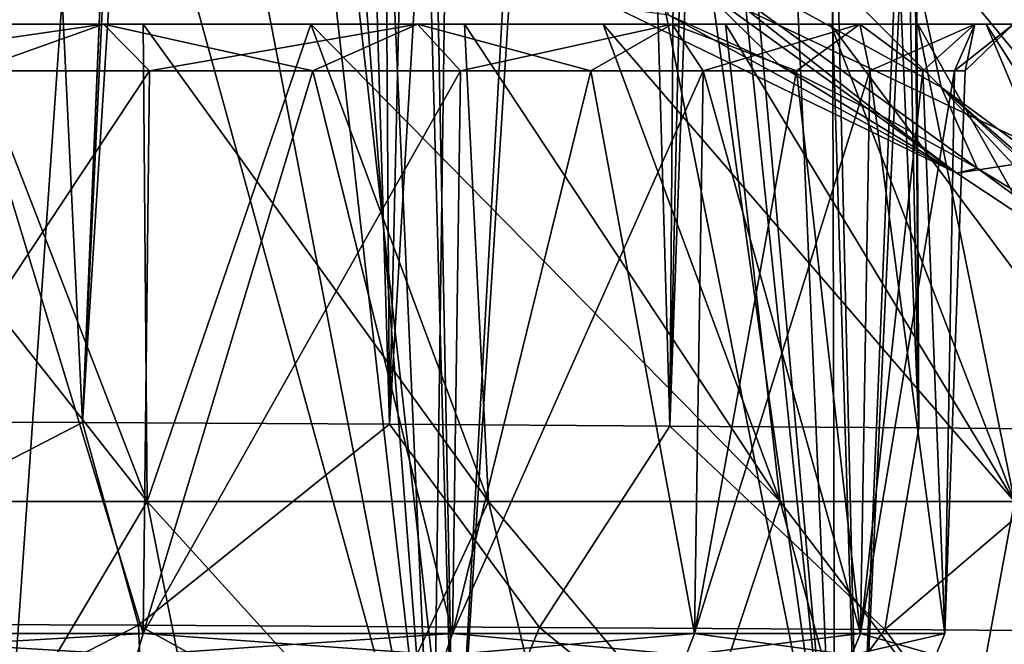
# Model space of a CAD drawing. Header units: millimetres. Extents: x -198 to 325, y 0 to 239.
# Tile 121 of 256: x 10 to 16, y 49 to 53. Entities that reach past the tile are written whole.
import ezdxf

# ---------------------------------------------------------------- set-up
doc = ezdxf.new("R2010")
doc.units = ezdxf.units.MM
doc.header["$LTSCALE"] = 65.185185
for name, color, linetype in [('1375', 7, 'CONTINUOUS'), ('1376', 7, 'CONTINUOUS'), ('1404', 7, 'CONTINUOUS'), ('1406', 7, 'CONTINUOUS'), ('1410', 7, 'CONTINUOUS'), ('1882', 7, 'CONTINUOUS'), ('1886', 7, 'CONTINUOUS'), ('1891', 7, 'CONTINUOUS'), ('1892', 7, 'CONTINUOUS'), ('286', 7, 'CONTINUOUS'), ('289', 7, 'CONTINUOUS'), ('302', 7, 'CONTINUOUS'), ('303', 7, 'CONTINUOUS'), ('5', 7, 'CONTINUOUS')]:
    doc.layers.add(name, color=color, linetype=linetype)

msp = doc.modelspace()

# ---------------------------------------------------------------- linework, layer by layer
at = {"layer": '1375', "color": 7, "linetype": 'CONTINUOUS'}
for points in [[(13.9049, 76.4343, -15.4541), (16.0647, 76.1919, -13.2076), (16.662, 52.143, -13.7424), (13.9049, 76.4343, -15.4541)], [(14.3655, 53.2325, -16.079), (13.9049, 76.4343, -15.4541), (16.662, 52.143, -13.7424), (14.3655, 53.2325, -16.079)], [(16.0647, 76.1919, -13.2076), (17.72, 75.9737, -10.9002), (16.662, 52.143, -13.7424), (16.0647, 76.1919, -13.2076)]]:
    msp.add_3dface(points, dxfattribs=at)
at = {"layer": '1376', "color": 7, "linetype": 'CONTINUOUS'}
for points in [[(16.5584, 63.9991, 13.5855), (16.1611, 63.3441, 14.0999), (17.4419, 47.6, 12.9938), (16.5584, 63.9991, 13.5855)], [(16.1611, 63.3441, 14.0999), (15.7022, 62.6637, 14.6532), (17.4419, 47.6, 12.9938), (16.1611, 63.3441, 14.0999)], [(15.7022, 62.6637, 14.6532), (15.5449, 62.4492, 14.8336), (17.4419, 47.6, 12.9938), (15.7022, 62.6637, 14.6532)], [(15.5449, 62.4492, 14.8336), (15.1903, 61.9944, 15.2247), (17.4419, 47.6, 12.9938), (15.5449, 62.4492, 14.8336)], [(15.1903, 61.9944, 15.2247), (14.6336, 61.3534, 15.7986), (15.2258, 47.6, 15.5317), (15.1903, 61.9944, 15.2247)], [(17.4419, 47.6, 12.9938), (15.1903, 61.9944, 15.2247), (15.2258, 47.6, 15.5317), (17.4419, 47.6, 12.9938)], [(14.6336, 61.3534, 15.7986), (14.0496, 60.7691, 16.354), (15.2258, 47.6, 15.5317), (14.6336, 61.3534, 15.7986)], [(14.0496, 60.7691, 16.354), (13.8739, 60.6093, 16.5125), (15.2258, 47.6, 15.5317), (14.0496, 60.7691, 16.354)], [(13.8739, 60.6093, 16.5125), (13.442, 60.2456, 16.8866), (15.2258, 47.6, 15.5317), (13.8739, 60.6093, 16.5125)], [(13.442, 60.2456, 16.8866), (12.8086, 59.7836, 17.3981), (15.2258, 47.6, 15.5317), (13.442, 60.2456, 16.8866)], [(12.8086, 59.7836, 17.3981), (12.1172, 59.3676, 17.9105), (12.6435, 47.6, 17.6974), (12.8086, 59.7836, 17.3981)], [(15.2258, 47.6, 15.5317), (12.8086, 59.7836, 17.3981), (12.6435, 47.6, 17.6974), (15.2258, 47.6, 15.5317)], [(12.1172, 59.3676, 17.9105), (11.7466, 59.1807, 18.167), (12.6435, 47.6, 17.6974), (12.1172, 59.3676, 17.9105)], [(11.7466, 59.1807, 18.167), (11.3549, 59.0135, 18.4253), (12.6435, 47.6, 17.6974), (11.7466, 59.1807, 18.167)], [(11.3549, 59.0135, 18.4253), (10.5007, 58.7285, 18.9456), (12.6435, 47.6, 17.6974), (11.3549, 59.0135, 18.4253)], [(10.5007, 58.7285, 18.9456), (9.6267, 58.562, 19.4215), (12.6435, 47.6, 17.6974), (10.5007, 58.7285, 18.9456)], [(12.6435, 47.6, 17.6974), (9.6267, 58.562, 19.4215), (9.7584, 47.6, 19.4379), (12.6435, 47.6, 17.6974)]]:
    msp.add_3dface(points, dxfattribs=at)
at = {"layer": '1404', "color": 7, "linetype": 'CONTINUOUS'}
for points in [[(10.3917, 50.4371, 16.7626), (8.1602, 50.4469, 17.9673), (9.2499, 74.2492, 17.2105), (10.3917, 50.4371, 16.7626)], [(11.3782, 74.0738, 15.7526), (10.3917, 50.4371, 16.7626), (9.2499, 74.2492, 17.2105), (11.3782, 74.0738, 15.7526)], [(11.3594, 73.5529, 15.7757), (10.3917, 50.4371, 16.7626), (11.3782, 74.0738, 15.7526), (11.3594, 73.5529, 15.7757)], [(11.3404, 73.0315, 15.7988), (10.3917, 50.4371, 16.7626), (11.3594, 73.5529, 15.7757), (11.3404, 73.0315, 15.7988)], [(16.9222, 73.486, 8.7682), (17.0544, 50.3941, 9.8174), (15.6584, 72.9011, 11.0645), (16.9222, 73.486, 8.7682)], [(11.4334, 72.2746, 15.7376), (10.3917, 50.4371, 16.7626), (11.3404, 73.0315, 15.7988), (11.4334, 72.2746, 15.7376)], [(15.6584, 72.9011, 11.0645), (15.7663, 50.4039, 11.7921), (15.598, 72.0856, 11.1914), (15.6584, 72.9011, 11.0645)], [(17.0544, 50.3941, 9.8174), (15.7663, 50.4039, 11.7921), (15.6584, 72.9011, 11.0645), (17.0544, 50.3941, 9.8174)], [(11.7278, 71.6441, 15.5109), (10.3917, 50.4371, 16.7626), (11.4334, 72.2746, 15.7376), (11.7278, 71.6441, 15.5109)], [(15.598, 72.0856, 11.1914), (15.7663, 50.4039, 11.7921), (15.3414, 71.3739, 11.5988), (15.598, 72.0856, 11.1914)], [(12.3636, 50.4265, 15.3525), (10.3917, 50.4371, 16.7626), (11.7278, 71.6441, 15.5109), (12.3636, 50.4265, 15.3525)], [(12.2246, 71.1419, 15.0982), (12.3636, 50.4265, 15.3525), (11.7278, 71.6441, 15.5109), (12.2246, 71.1419, 15.0982)], [(15.3414, 71.3739, 11.5988), (15.7663, 50.4039, 11.7921), (14.9016, 70.8925, 12.2224), (15.3414, 71.3739, 11.5988)], [(12.8309, 70.9154, 14.5477), (12.3636, 50.4265, 15.3525), (12.2246, 71.1419, 15.0982), (12.8309, 70.9154, 14.5477)], [(13.5734, 70.8376, 13.8003), (12.3636, 50.4265, 15.3525), (12.8309, 70.9154, 14.5477), (13.5734, 70.8376, 13.8003)], [(15.7663, 50.4039, 11.7921), (14.1662, 50.4155, 13.6911), (14.9016, 70.8925, 12.2224), (15.7663, 50.4039, 11.7921)], [(14.9016, 70.8925, 12.2224), (14.1662, 50.4155, 13.6911), (14.6217, 70.7736, 12.5876), (14.9016, 70.8925, 12.2224)], [(14.1662, 50.4155, 13.6911), (12.3636, 50.4265, 15.3525), (13.5734, 70.8376, 13.8003), (14.1662, 50.4155, 13.6911)], [(14.3212, 70.7559, 12.9574), (14.1662, 50.4155, 13.6911), (13.5734, 70.8376, 13.8003), (14.3212, 70.7559, 12.9574)], [(14.6217, 70.7736, 12.5876), (14.1662, 50.4155, 13.6911), (14.3212, 70.7559, 12.9574), (14.6217, 70.7736, 12.5876)]]:
    msp.add_3dface(points, dxfattribs=at)
at = {"layer": '1406', "color": 7, "linetype": 'CONTINUOUS'}
for points in [[(13.8181, 53.1042, -15.8039), (14.3655, 53.2325, -16.079), (16.0109, 52.0417, -13.5252), (13.8181, 53.1042, -15.8039)], [(14.3655, 53.2325, -16.079), (16.662, 52.143, -13.7424), (16.0109, 52.0417, -13.5252), (14.3655, 53.2325, -16.079)], [(16.0109, 52.0417, -13.5252), (16.662, 52.143, -13.7424), (17.8531, 50.8198, -10.9048), (16.0109, 52.0417, -13.5252)]]:
    msp.add_3dface(points, dxfattribs=at)
at = {"layer": '1410', "color": 7, "linetype": 'CONTINUOUS'}
for points in [[(13.8181, 53.1042, -15.8039), (16.0109, 52.0417, -13.5252), (14.1597, 53.0566, -15.3023), (13.8181, 53.1042, -15.8039)], [(14.1597, 53.0566, -15.3023), (16.0109, 52.0417, -13.5252), (14.8702, 52.7361, -14.5831), (14.1597, 53.0566, -15.3023)], [(14.8702, 52.7361, -14.5831), (16.0109, 52.0417, -13.5252), (15.5231, 52.4115, -13.855), (14.8702, 52.7361, -14.5831)], [(15.5231, 52.4115, -13.855), (16.0109, 52.0417, -13.5252), (16.1406, 52.0732, -13.0969), (15.5231, 52.4115, -13.855)], [(16.0109, 52.0417, -13.5252), (17.8531, 50.8198, -10.9048), (16.1406, 52.0732, -13.0969), (16.0109, 52.0417, -13.5252)], [(16.1406, 52.0732, -13.0969), (17.8531, 50.8198, -10.9048), (16.7232, 51.7207, -12.3081), (16.1406, 52.0732, -13.0969)]]:
    msp.add_3dface(points, dxfattribs=at)
at = {"layer": '1882', "color": 7, "linetype": 'CONTINUOUS'}
for points in [[(15.6789, 53.674, -11.981), (13.7136, 54.8065, -14.1345), (15.9094, 52.5934, -12.6264), (15.6789, 53.674, -11.981)], [(13.7136, 54.8065, -14.1345), (13.8766, 53.7112, -14.776), (15.9094, 52.5934, -12.6264), (13.7136, 54.8065, -14.1345)], [(17.2915, 52.4181, -9.5948), (15.8288, 54.8043, -11.4035), (15.6789, 53.674, -11.981), (17.2915, 52.4181, -9.5948)], [(16.3529, 54.4166, -10.662), (15.8288, 54.8043, -11.4035), (17.2915, 52.4181, -9.5948), (16.3529, 54.4166, -10.662)], [(14.1597, 53.0566, -15.3023), (14.8702, 52.7361, -14.5831), (13.8766, 53.7112, -14.776), (14.1597, 53.0566, -15.3023)], [(14.8702, 52.7361, -14.5831), (15.5231, 52.4115, -13.855), (13.8766, 53.7112, -14.776), (14.8702, 52.7361, -14.5831)], [(15.5231, 52.4115, -13.855), (16.1406, 52.0732, -13.0969), (13.8766, 53.7112, -14.776), (15.5231, 52.4115, -13.855)], [(13.8766, 53.7112, -14.776), (16.1406, 52.0732, -13.0969), (15.9094, 52.5934, -12.6264), (13.8766, 53.7112, -14.776)], [(17.2915, 52.4181, -9.5948), (15.6789, 53.674, -11.981), (17.5972, 51.351, -10.2311), (17.2915, 52.4181, -9.5948)], [(15.6789, 53.674, -11.981), (15.9094, 52.5934, -12.6264), (17.5972, 51.351, -10.2311), (15.6789, 53.674, -11.981)], [(16.1406, 52.0732, -13.0969), (16.7232, 51.7207, -12.3081), (15.9094, 52.5934, -12.6264), (16.1406, 52.0732, -13.0969)], [(16.7232, 51.7207, -12.3081), (17.2659, 51.3569, -11.4953), (15.9094, 52.5934, -12.6264), (16.7232, 51.7207, -12.3081)], [(17.2659, 51.3569, -11.4953), (17.7716, 50.9798, -10.6545), (15.9094, 52.5934, -12.6264), (17.2659, 51.3569, -11.4953)], [(15.9094, 52.5934, -12.6264), (17.7716, 50.9798, -10.6545), (17.5972, 51.351, -10.2311), (15.9094, 52.5934, -12.6264)]]:
    msp.add_3dface(points, dxfattribs=at)
at = {"layer": '1886', "color": 7, "linetype": 'CONTINUOUS'}
for points in [[(8.1602, 50.4469, 17.9673), (10.3917, 50.4371, 16.7626), (7.8902, 49.1452, 18.307), (8.1602, 50.4469, 17.9673)], [(7.8902, 49.1452, 18.307), (10.3917, 50.4371, 16.7626), (10.7506, 49.1339, 16.7781), (7.8902, 49.1452, 18.307)], [(10.3917, 50.4371, 16.7626), (12.3636, 50.4265, 15.3525), (10.7506, 49.1339, 16.7781), (10.3917, 50.4371, 16.7626)], [(10.7506, 49.1339, 16.7781), (12.3636, 50.4265, 15.3525), (13.3274, 49.1207, 14.8049), (10.7506, 49.1339, 16.7781)], [(12.3636, 50.4265, 15.3525), (14.1662, 50.4155, 13.6911), (13.3274, 49.1207, 14.8049), (12.3636, 50.4265, 15.3525)], [(13.3274, 49.1207, 14.8049), (14.1662, 50.4155, 13.6911), (15.5476, 49.1071, 12.4389), (13.3274, 49.1207, 14.8049)], [(14.1662, 50.4155, 13.6911), (15.7663, 50.4039, 11.7921), (15.5476, 49.1071, 12.4389), (14.1662, 50.4155, 13.6911)], [(15.7663, 50.4039, 11.7921), (17.0544, 50.3941, 9.8174), (15.5476, 49.1071, 12.4389), (15.7663, 50.4039, 11.7921)], [(15.5476, 49.1071, 12.4389), (17.0544, 50.3941, 9.8174), (17.3574, 49.0947, 9.7405), (15.5476, 49.1071, 12.4389)], [(8.4814, 47.9701, 18.6562), (7.8902, 49.1452, 18.307), (10.7506, 49.1339, 16.7781), (8.4814, 47.9701, 18.6562)], [(10.801, 47.9724, 17.4062), (8.4814, 47.9701, 18.6562), (10.7506, 49.1339, 16.7781), (10.801, 47.9724, 17.4062)], [(12.851, 47.9747, 15.9428), (10.801, 47.9724, 17.4062), (10.7506, 49.1339, 16.7781), (12.851, 47.9747, 15.9428)], [(12.851, 47.9747, 15.9428), (10.7506, 49.1339, 16.7781), (13.3274, 49.1207, 14.8049), (12.851, 47.9747, 15.9428)], [(14.7255, 47.9777, 14.2179), (12.851, 47.9747, 15.9428), (13.3274, 49.1207, 14.8049), (14.7255, 47.9777, 14.2179)], [(14.7255, 47.9777, 14.2179), (13.3274, 49.1207, 14.8049), (15.5476, 49.1071, 12.4389), (14.7255, 47.9777, 14.2179)], [(16.3892, 47.9799, 12.2469), (14.7255, 47.9777, 14.2179), (15.5476, 49.1071, 12.4389), (16.3892, 47.9799, 12.2469)], [(16.3892, 47.9799, 12.2469), (15.5476, 49.1071, 12.4389), (17.3574, 49.0947, 9.7405), (16.3892, 47.9799, 12.2469)]]:
    msp.add_3dface(points, dxfattribs=at)
at = {"layer": '1891', "color": 7, "linetype": 'CONTINUOUS'}
for points in [[(9.4204, 77.6, -18.4884), (12.1967, 77.6, -16.787), (12.7843, 47.6, -17.5961), (9.4204, 77.6, -18.4884)], [(9.8742, 47.6, -19.3794), (9.4204, 77.6, -18.4884), (12.7843, 47.6, -17.5961), (9.8742, 47.6, -19.3794)], [(12.1967, 77.6, -16.787), (14.6725, 77.6, -14.6725), (12.7843, 47.6, -17.5961), (12.1967, 77.6, -16.787)], [(12.7843, 47.6, -17.5961), (14.6725, 77.6, -14.6725), (15.3797, 47.6, -15.3795), (12.7843, 47.6, -17.5961)], [(14.6725, 77.6, -14.6725), (16.787, 77.6, -12.1967), (15.3797, 47.6, -15.3795), (14.6725, 77.6, -14.6725)], [(15.3797, 47.6, -15.3795), (16.787, 77.6, -12.1967), (17.5961, 47.6, -12.7843), (15.3797, 47.6, -15.3795)]]:
    msp.add_3dface(points, dxfattribs=at)
at = {"layer": '1892', "color": 7, "linetype": 'CONTINUOUS'}
for points in [[(9.1996, 77.6, 19.4955), (9.8732, 47.6, 19.3799), (11.9617, 77.6, 17.7722), (9.1996, 77.6, 19.4955)], [(9.8732, 47.6, 19.3799), (12.7837, 47.6, 17.5964), (11.9617, 77.6, 17.7722), (9.8732, 47.6, 19.3799)], [(11.9617, 77.6, 17.7722), (12.7837, 47.6, 17.5964), (14.4565, 77.6, 15.6026), (11.9617, 77.6, 17.7722)], [(12.7837, 47.6, 17.5964), (15.3793, 47.6, 15.3798), (14.4565, 77.6, 15.6026), (12.7837, 47.6, 17.5964)], [(14.4565, 77.6, 15.6026), (15.3793, 47.6, 15.3798), (16.6144, 77.6, 13.03), (14.4565, 77.6, 15.6026)], [(15.3793, 47.6, 15.3798), (17.5953, 47.6, 12.7856), (16.6144, 77.6, 13.03), (15.3793, 47.6, 15.3798)]]:
    msp.add_3dface(points, dxfattribs=at)
at = {"layer": '286', "color": 7, "linetype": 'CONTINUOUS'}
for points in [[(8.4236, 49.0808, -13.6047), (10.7801, 49.0808, -11.8252), (9.681, 52.7, -12.8198), (8.4236, 49.0808, -13.6047)], [(10.7801, 49.0808, 11.8252), (8.4237, 49.0808, 13.6047), (10.8226, 52.7, 11.8719), (10.7801, 49.0808, 11.8252)], [(10.8226, 52.7, 11.8719), (8.4237, 49.0808, 13.6047), (9.681, 52.7, 12.8198), (10.8226, 52.7, 11.8719)], [(9.681, 52.7, -12.8198), (10.7801, 49.0808, -11.8252), (10.8226, 52.7, -11.8719), (9.681, 52.7, -12.8198)], [(12.7694, 49.0808, 9.643), (10.7801, 49.0808, 11.8252), (12.8198, 52.7, 9.6811), (12.7694, 49.0808, 9.643)], [(12.8198, 52.7, 9.6811), (10.7801, 49.0808, 11.8252), (11.8718, 52.7, 10.8227), (12.8198, 52.7, 9.6811)], [(11.8718, 52.7, 10.8227), (10.7801, 49.0808, 11.8252), (10.8226, 52.7, 11.8719), (11.8718, 52.7, 10.8227)], [(10.7801, 49.0808, -11.8252), (12.7694, 49.0808, -9.643), (11.8718, 52.7, -10.8227), (10.7801, 49.0808, -11.8252)], [(10.8226, 52.7, -11.8719), (10.7801, 49.0808, -11.8252), (11.8718, 52.7, -10.8227), (10.8226, 52.7, -11.8719)], [(11.8718, 52.7, -10.8227), (12.7694, 49.0808, -9.643), (12.8198, 52.7, -9.6811), (11.8718, 52.7, -10.8227)], [(14.3239, 49.0808, 7.1325), (12.7694, 49.0808, 9.643), (14.3804, 52.7, 7.1606), (14.3239, 49.0808, 7.1325)], [(14.3804, 52.7, 7.1606), (12.7694, 49.0808, 9.643), (13.6584, 52.7, 8.4569), (14.3804, 52.7, 7.1606)], [(13.6584, 52.7, 8.4569), (12.7694, 49.0808, 9.643), (12.8198, 52.7, 9.6811), (13.6584, 52.7, 8.4569)], [(12.7694, 49.0808, -9.643), (14.3239, 49.0808, -7.1324), (13.6584, 52.7, -8.4569), (12.7694, 49.0808, -9.643)], [(12.8198, 52.7, -9.6811), (12.7694, 49.0808, -9.643), (13.6584, 52.7, -8.4569), (12.8198, 52.7, -9.6811)], [(13.6584, 52.7, -8.4569), (14.3239, 49.0808, -7.1324), (14.3804, 52.7, -7.1606), (13.6584, 52.7, -8.4569)], [(15.3906, 49.0808, 4.379), (14.3239, 49.0808, 7.1325), (15.4513, 52.7, 4.3963), (15.3906, 49.0808, 4.379)], [(15.4513, 52.7, 4.3963), (14.3239, 49.0808, 7.1325), (14.9798, 52.7, 5.8032), (15.4513, 52.7, 4.3963)], [(14.9798, 52.7, 5.8032), (14.3239, 49.0808, 7.1325), (14.3804, 52.7, 7.1606), (14.9798, 52.7, 5.8032)], [(14.3239, 49.0808, -7.1324), (15.3906, 49.0808, -4.379), (14.3804, 52.7, -7.1606), (14.3239, 49.0808, -7.1324)], [(14.3804, 52.7, -7.1606), (15.3906, 49.0808, -4.379), (14.9798, 52.7, -5.8032), (14.3804, 52.7, -7.1606)], [(14.9798, 52.7, -5.8032), (15.3906, 49.0808, -4.379), (15.4513, 52.7, -4.3963), (14.9798, 52.7, -5.8032)], [(15.9331, 49.0808, 1.4764), (15.3906, 49.0808, 4.379), (15.9961, 52.7, 1.4823), (15.9331, 49.0808, 1.4764)], [(15.9961, 52.7, 1.4823), (15.3906, 49.0808, 4.379), (15.7911, 52.7, 2.9519), (15.9961, 52.7, 1.4823)], [(15.7911, 52.7, 2.9519), (15.3906, 49.0808, 4.379), (15.4513, 52.7, 4.3963), (15.7911, 52.7, 2.9519)], [(15.3906, 49.0808, -4.379), (15.9332, 49.0808, -1.4764), (15.4513, 52.7, -4.3963), (15.3906, 49.0808, -4.379)], [(15.4513, 52.7, -4.3963), (15.9332, 49.0808, -1.4764), (15.7911, 52.7, -2.9519), (15.4513, 52.7, -4.3963)], [(15.7911, 52.7, -2.9519), (15.9332, 49.0808, -1.4764), (15.9961, 52.7, -1.4823), (15.7911, 52.7, -2.9519)], [(15.9332, 49.0808, -1.4764), (15.9331, 49.0808, 1.4764), (15.9961, 52.7, -1.4823), (15.9332, 49.0808, -1.4764)], [(15.9961, 52.7, -1.4823), (15.9331, 49.0808, 1.4764), (16.0646, 52.7, 0), (15.9961, 52.7, -1.4823)], [(16.0646, 52.7, 0), (15.9331, 49.0808, 1.4764), (15.9961, 52.7, 1.4823), (16.0646, 52.7, 0)]]:
    msp.add_3dface(points, dxfattribs=at)
at = {"layer": '289', "color": 7, "linetype": 'CONTINUOUS'}
for points in [[(8.3928, 48.9429, -13.5549), (10.7406, 48.9429, -11.7819), (8.4236, 49.0808, -13.6047), (8.3928, 48.9429, -13.5549)], [(10.7406, 48.9429, 11.7819), (8.3928, 48.9429, 13.5549), (10.7801, 49.0808, 11.8252), (10.7406, 48.9429, 11.7819)], [(8.3928, 48.9429, 13.5549), (8.4237, 49.0808, 13.6047), (10.7801, 49.0808, 11.8252), (8.3928, 48.9429, 13.5549)], [(10.7406, 48.9429, -11.7819), (10.7801, 49.0808, -11.8252), (8.4236, 49.0808, -13.6047), (10.7406, 48.9429, -11.7819)], [(10.7406, 48.9429, -11.7819), (12.7227, 48.9429, -9.6077), (10.7801, 49.0808, -11.8252), (10.7406, 48.9429, -11.7819)], [(12.7227, 48.9429, 9.6077), (10.7406, 48.9429, 11.7819), (12.7694, 49.0808, 9.643), (12.7227, 48.9429, 9.6077)], [(10.7406, 48.9429, 11.7819), (10.7801, 49.0808, 11.8252), (12.7694, 49.0808, 9.643), (10.7406, 48.9429, 11.7819)], [(12.7227, 48.9429, -9.6077), (12.7694, 49.0808, -9.643), (10.7801, 49.0808, -11.8252), (12.7227, 48.9429, -9.6077)], [(12.7227, 48.9429, -9.6077), (14.2715, 48.9429, -7.1063), (12.7694, 49.0808, -9.643), (12.7227, 48.9429, -9.6077)], [(14.2715, 48.9429, 7.1064), (12.7227, 48.9429, 9.6077), (14.3239, 49.0808, 7.1325), (14.2715, 48.9429, 7.1064)], [(12.7227, 48.9429, 9.6077), (12.7694, 49.0808, 9.643), (14.3239, 49.0808, 7.1325), (12.7227, 48.9429, 9.6077)], [(14.2715, 48.9429, -7.1063), (14.3239, 49.0808, -7.1324), (12.7694, 49.0808, -9.643), (14.2715, 48.9429, -7.1063)], [(14.2715, 48.9429, -7.1063), (15.3343, 48.9429, -4.363), (14.3239, 49.0808, -7.1324), (14.2715, 48.9429, -7.1063)], [(15.3342, 48.9429, 4.363), (14.2715, 48.9429, 7.1064), (15.3906, 49.0808, 4.379), (15.3342, 48.9429, 4.363)], [(14.2715, 48.9429, 7.1064), (14.3239, 49.0808, 7.1325), (15.3906, 49.0808, 4.379), (14.2715, 48.9429, 7.1064)], [(15.3343, 48.9429, -4.363), (15.3906, 49.0808, -4.379), (14.3239, 49.0808, -7.1324), (15.3343, 48.9429, -4.363)], [(15.8749, 48.9429, 1.471), (15.3342, 48.9429, 4.363), (15.9331, 49.0808, 1.4764), (15.8749, 48.9429, 1.471)], [(15.3342, 48.9429, 4.363), (15.3906, 49.0808, 4.379), (15.9331, 49.0808, 1.4764), (15.3342, 48.9429, 4.363)], [(15.3343, 48.9429, -4.363), (15.8749, 48.9429, -1.471), (15.3906, 49.0808, -4.379), (15.3343, 48.9429, -4.363)], [(15.8749, 48.9429, -1.471), (15.9332, 49.0808, -1.4764), (15.3906, 49.0808, -4.379), (15.8749, 48.9429, -1.471)], [(15.8749, 48.9429, -1.471), (15.8749, 48.9429, 1.471), (15.9332, 49.0808, -1.4764), (15.8749, 48.9429, -1.471)], [(15.8749, 48.9429, 1.471), (15.9331, 49.0808, 1.4764), (15.9332, 49.0808, -1.4764), (15.8749, 48.9429, 1.471)]]:
    msp.add_3dface(points, dxfattribs=at)
at = {"layer": '302', "color": 7, "linetype": 'CONTINUOUS'}
for points in [[(9.6185, 53, 13.7379), (10.7803, 53, 12.8465), (8.188, 53, 14.181), (9.6185, 53, 13.7379)], [(8.188, 53, 14.181), (10.7803, 53, 12.8465), (10.5262, 53, 12.5438), (8.188, 53, 14.181)], [(10.5262, 53, -12.5438), (9.6185, 53, -13.7379), (8.188, 53, -14.181), (10.5262, 53, -12.5438)], [(10.7803, 53, -12.8465), (9.6185, 53, -13.7379), (10.5262, 53, -12.5438), (10.7803, 53, -12.8465)], [(10.7803, 53, 12.8465), (11.8584, 53, 11.8584), (10.5262, 53, 12.5438), (10.7803, 53, 12.8465)], [(11.8584, 53, 11.8584), (12.8465, 53, 10.7803), (10.5262, 53, 12.5438), (11.8584, 53, 11.8584)], [(10.5262, 53, 12.5438), (12.8465, 53, 10.7803), (12.5437, 53, 10.5263), (10.5262, 53, 12.5438)], [(11.8584, 53, -11.8584), (10.7803, 53, -12.8465), (10.5262, 53, -12.5438), (11.8584, 53, -11.8584)], [(12.5437, 53, -10.5263), (11.8584, 53, -11.8584), (10.5262, 53, -12.5438), (12.5437, 53, -10.5263)], [(12.8465, 53, -10.7803), (11.8584, 53, -11.8584), (12.5437, 53, -10.5263), (12.8465, 53, -10.7803)], [(12.8465, 53, 10.7803), (13.7379, 53, 9.6185), (12.5437, 53, 10.5263), (12.8465, 53, 10.7803)], [(13.7379, 53, 9.6185), (14.5233, 53, 8.3857), (12.5437, 53, 10.5263), (13.7379, 53, 9.6185)], [(12.5437, 53, 10.5263), (14.5233, 53, 8.3857), (14.1809, 53, 8.1881), (12.5437, 53, 10.5263)], [(13.7379, 53, -9.6185), (12.8465, 53, -10.7803), (12.5437, 53, -10.5263), (13.7379, 53, -9.6185)], [(14.1809, 53, -8.1881), (13.7379, 53, -9.6185), (12.5437, 53, -10.5263), (14.1809, 53, -8.1881)], [(14.5233, 53, -8.3857), (13.7379, 53, -9.6185), (14.1809, 53, -8.1881), (14.5233, 53, -8.3857)], [(14.5233, 53, 8.3857), (15.1994, 53, 7.0872), (14.1809, 53, 8.1881), (14.5233, 53, 8.3857)], [(15.1994, 53, 7.0872), (15.7591, 53, 5.7356), (14.1809, 53, 8.1881), (15.1994, 53, 7.0872)], [(14.1809, 53, 8.1881), (15.7591, 53, 5.7356), (15.3876, 53, 5.6004), (14.1809, 53, 8.1881)], [(15.1994, 53, -7.0872), (14.5233, 53, -8.3857), (14.1809, 53, -8.1881), (15.1994, 53, -7.0872)], [(15.3876, 53, -5.6004), (15.1994, 53, -7.0872), (14.1809, 53, -8.1881), (15.3876, 53, -5.6004)], [(15.7591, 53, -5.7356), (15.1994, 53, -7.0872), (15.3876, 53, -5.6004), (15.7591, 53, -5.7356)], [(15.7591, 53, 5.7356), (16.1988, 53, 4.3412), (15.3876, 53, 5.6004), (15.7591, 53, 5.7356)], [(16.1988, 53, 4.3412), (16.5158, 53, 2.9114), (15.3876, 53, 5.6004), (16.1988, 53, 4.3412)], [(15.3876, 53, 5.6004), (16.5158, 53, 2.9114), (16.1265, 53, 2.8428), (15.3876, 53, 5.6004)], [(16.1988, 53, -4.3412), (15.7591, 53, -5.7356), (15.3876, 53, -5.6004), (16.1988, 53, -4.3412)], [(16.1265, 53, -2.8428), (16.1988, 53, -4.3412), (15.3876, 53, -5.6004), (16.1265, 53, -2.8428)], [(16.5158, 53, 2.9114), (16.7065, 53, 1.4621), (16.1265, 53, 2.8428), (16.5158, 53, 2.9114)], [(16.7065, 53, 1.4621), (16.7705, 53), (16.1265, 53, 2.8428), (16.7065, 53, 1.4621)], [(16.1265, 53, 2.8428), (16.7705, 53), (16.3752, 53, 0), (16.1265, 53, 2.8428)], [(16.7065, 53, -1.4621), (16.5158, 53, -2.9114), (16.1265, 53, -2.8428), (16.7065, 53, -1.4621)], [(16.3752, 53, 0), (16.7065, 53, -1.4621), (16.1265, 53, -2.8428), (16.3752, 53, 0)], [(16.5158, 53, -2.9114), (16.1988, 53, -4.3412), (16.1265, 53, -2.8428), (16.5158, 53, -2.9114)]]:
    msp.add_3dface(points, dxfattribs=at)
at = {"layer": '303', "color": 7, "linetype": 'CONTINUOUS'}
for points in [[(9.681, 52.7, -12.8198), (10.5262, 53, -12.5438), (8.188, 53, -14.181), (9.681, 52.7, -12.8198)], [(8.4569, 52.7, 13.6584), (8.188, 53, 14.181), (10.5262, 53, 12.5438), (8.4569, 52.7, 13.6584)], [(9.681, 52.7, 12.8198), (8.4569, 52.7, 13.6584), (10.5262, 53, 12.5438), (9.681, 52.7, 12.8198)], [(9.681, 52.7, -12.8198), (10.8226, 52.7, -11.8719), (10.5262, 53, -12.5438), (9.681, 52.7, -12.8198)], [(10.8226, 52.7, 11.8719), (9.681, 52.7, 12.8198), (10.5262, 53, 12.5438), (10.8226, 52.7, 11.8719)], [(10.8226, 52.7, -11.8719), (11.8718, 52.7, -10.8227), (10.5262, 53, -12.5438), (10.8226, 52.7, -11.8719)], [(11.8718, 52.7, -10.8227), (12.5437, 53, -10.5263), (10.5262, 53, -12.5438), (11.8718, 52.7, -10.8227)], [(10.8226, 52.7, 11.8719), (10.5262, 53, 12.5438), (12.5437, 53, 10.5263), (10.8226, 52.7, 11.8719)], [(11.8718, 52.7, 10.8227), (10.8226, 52.7, 11.8719), (12.5437, 53, 10.5263), (11.8718, 52.7, 10.8227)], [(11.8718, 52.7, -10.8227), (12.8198, 52.7, -9.6811), (12.5437, 53, -10.5263), (11.8718, 52.7, -10.8227)], [(12.8198, 52.7, 9.6811), (11.8718, 52.7, 10.8227), (12.5437, 53, 10.5263), (12.8198, 52.7, 9.6811)], [(12.8198, 52.7, -9.6811), (13.6584, 52.7, -8.4569), (12.5437, 53, -10.5263), (12.8198, 52.7, -9.6811)], [(13.6584, 52.7, -8.4569), (14.1809, 53, -8.1881), (12.5437, 53, -10.5263), (13.6584, 52.7, -8.4569)], [(12.8198, 52.7, 9.6811), (12.5437, 53, 10.5263), (14.1809, 53, 8.1881), (12.8198, 52.7, 9.6811)], [(13.6584, 52.7, 8.4569), (12.8198, 52.7, 9.6811), (14.1809, 53, 8.1881), (13.6584, 52.7, 8.4569)], [(13.6584, 52.7, -8.4569), (14.3804, 52.7, -7.1606), (14.1809, 53, -8.1881), (13.6584, 52.7, -8.4569)], [(14.3804, 52.7, 7.1606), (13.6584, 52.7, 8.4569), (14.1809, 53, 8.1881), (14.3804, 52.7, 7.1606)], [(14.3804, 52.7, -7.1606), (14.9798, 52.7, -5.8032), (14.1809, 53, -8.1881), (14.3804, 52.7, -7.1606)], [(14.9798, 52.7, -5.8032), (15.3876, 53, -5.6004), (14.1809, 53, -8.1881), (14.9798, 52.7, -5.8032)], [(14.3804, 52.7, 7.1606), (14.1809, 53, 8.1881), (15.3876, 53, 5.6004), (14.3804, 52.7, 7.1606)], [(14.9798, 52.7, 5.8032), (14.3804, 52.7, 7.1606), (15.3876, 53, 5.6004), (14.9798, 52.7, 5.8032)], [(14.9798, 52.7, -5.8032), (15.4513, 52.7, -4.3963), (15.3876, 53, -5.6004), (14.9798, 52.7, -5.8032)], [(15.4513, 52.7, 4.3963), (14.9798, 52.7, 5.8032), (15.3876, 53, 5.6004), (15.4513, 52.7, 4.3963)], [(15.4513, 52.7, -4.3963), (15.7911, 52.7, -2.9519), (15.3876, 53, -5.6004), (15.4513, 52.7, -4.3963)], [(15.7911, 52.7, -2.9519), (16.1265, 53, -2.8428), (15.3876, 53, -5.6004), (15.7911, 52.7, -2.9519)], [(15.4513, 52.7, 4.3963), (15.3876, 53, 5.6004), (16.1265, 53, 2.8428), (15.4513, 52.7, 4.3963)], [(15.7911, 52.7, 2.9519), (15.4513, 52.7, 4.3963), (16.1265, 53, 2.8428), (15.7911, 52.7, 2.9519)], [(15.7911, 52.7, -2.9519), (15.9961, 52.7, -1.4823), (16.1265, 53, -2.8428), (15.7911, 52.7, -2.9519)], [(15.9961, 52.7, 1.4823), (15.7911, 52.7, 2.9519), (16.1265, 53, 2.8428), (15.9961, 52.7, 1.4823)], [(15.9961, 52.7, -1.4823), (16.0646, 52.7, 0), (16.1265, 53, -2.8428), (15.9961, 52.7, -1.4823)], [(16.0646, 52.7, 0), (15.9961, 52.7, 1.4823), (16.3752, 53, 0), (16.0646, 52.7, 0)], [(15.9961, 52.7, 1.4823), (16.1265, 53, 2.8428), (16.3752, 53, 0), (15.9961, 52.7, 1.4823)], [(16.0646, 52.7, 0), (16.3752, 53, 0), (16.1265, 53, -2.8428), (16.0646, 52.7, 0)]]:
    msp.add_3dface(points, dxfattribs=at)
at = {"layer": '5', "color": 7, "linetype": 'CONTINUOUS'}
for points in [[(10.8067, 49.9312, 14.8741), (8.3857, 53, 14.5233), (8.3468, 49.9312, 16.3815), (10.8067, 49.9312, 14.8741)], [(8.3468, 49.9312, -16.3815), (9.6185, 53, -13.7379), (10.8067, 49.9312, -14.8741), (8.3468, 49.9312, -16.3815)], [(9.6185, 53, 13.7379), (8.3857, 53, 14.5233), (10.8067, 49.9312, 14.8741), (9.6185, 53, 13.7379)], [(10.7803, 53, 12.8465), (9.6185, 53, 13.7379), (10.8067, 49.9312, 14.8741), (10.7803, 53, 12.8465)], [(9.6185, 53, -13.7379), (10.7803, 53, -12.8465), (10.8067, 49.9312, -14.8741), (9.6185, 53, -13.7379)], [(11.8584, 53, 11.8584), (10.7803, 53, 12.8465), (13.0004, 49.9312, 13.0004), (11.8584, 53, 11.8584)], [(13.0004, 49.9312, 13.0004), (10.7803, 53, 12.8465), (10.8067, 49.9312, 14.8741), (13.0004, 49.9312, 13.0004)], [(10.7803, 53, -12.8465), (11.8584, 53, -11.8584), (10.8067, 49.9312, -14.8741), (10.7803, 53, -12.8465)], [(10.8067, 49.9312, -14.8741), (11.8584, 53, -11.8584), (13.0004, 49.9312, -13.0004), (10.8067, 49.9312, -14.8741)], [(12.8465, 53, 10.7803), (11.8584, 53, 11.8584), (14.8741, 49.9312, 10.8067), (12.8465, 53, 10.7803)], [(14.8741, 49.9312, 10.8067), (11.8584, 53, 11.8584), (13.0004, 49.9312, 13.0004), (14.8741, 49.9312, 10.8067)], [(11.8584, 53, -11.8584), (12.8465, 53, -10.7803), (13.0004, 49.9312, -13.0004), (11.8584, 53, -11.8584)], [(13.7379, 53, 9.6185), (12.8465, 53, 10.7803), (14.8741, 49.9312, 10.8067), (13.7379, 53, 9.6185)], [(12.8465, 53, -10.7803), (13.7379, 53, -9.6185), (14.8741, 49.9312, -10.8067), (12.8465, 53, -10.7803)], [(13.0004, 49.9312, -13.0004), (12.8465, 53, -10.7803), (14.8741, 49.9312, -10.8067), (13.0004, 49.9312, -13.0004)], [(14.5233, 53, 8.3857), (13.7379, 53, 9.6185), (16.3815, 49.9312, 8.3468), (14.5233, 53, 8.3857)], [(16.3815, 49.9312, 8.3468), (13.7379, 53, 9.6185), (14.8741, 49.9312, 10.8067), (16.3815, 49.9312, 8.3468)], [(13.7379, 53, -9.6185), (14.5233, 53, -8.3857), (14.8741, 49.9312, -10.8067), (13.7379, 53, -9.6185)], [(15.1994, 53, 7.0872), (14.5233, 53, 8.3857), (16.3815, 49.9312, 8.3468), (15.1994, 53, 7.0872)], [(14.5233, 53, -8.3857), (15.1994, 53, -7.0872), (16.3815, 49.9312, -8.3468), (14.5233, 53, -8.3857)], [(14.8741, 49.9312, -10.8067), (14.5233, 53, -8.3857), (16.3815, 49.9312, -8.3468), (14.8741, 49.9312, -10.8067)], [(15.7591, 53, 5.7356), (15.1994, 53, 7.0872), (17.4855, 49.9312, 5.6814), (15.7591, 53, 5.7356)], [(17.4855, 49.9312, 5.6814), (15.1994, 53, 7.0872), (16.3815, 49.9312, 8.3468), (17.4855, 49.9312, 5.6814)], [(15.1994, 53, -7.0872), (15.7591, 53, -5.7356), (16.3815, 49.9312, -8.3468), (15.1994, 53, -7.0872)], [(16.1988, 53, 4.3412), (15.7591, 53, 5.7356), (17.4855, 49.9312, 5.6814), (16.1988, 53, 4.3412)], [(15.7591, 53, -5.7356), (16.1988, 53, -4.3412), (17.4855, 49.9312, -5.6814), (15.7591, 53, -5.7356)], [(16.3815, 49.9312, -8.3468), (15.7591, 53, -5.7356), (17.4855, 49.9312, -5.6814), (16.3815, 49.9312, -8.3468)], [(16.5158, 53, 2.9114), (16.1988, 53, 4.3412), (18.159, 49.9312, 2.8761), (16.5158, 53, 2.9114)], [(18.159, 49.9312, 2.8761), (16.1988, 53, 4.3412), (17.4855, 49.9312, 5.6814), (18.159, 49.9312, 2.8761)], [(16.1988, 53, -4.3412), (16.5158, 53, -2.9114), (17.4855, 49.9312, -5.6814), (16.1988, 53, -4.3412)], [(8.3468, 49.9312, -16.3815), (10.8067, 49.9312, -14.8741), (8.8527, 46.64, -17.3743), (8.3468, 49.9312, -16.3815)], [(10.8067, 49.9312, 14.8741), (8.3468, 49.9312, 16.3815), (11.4616, 46.64, 15.7756), (10.8067, 49.9312, 14.8741)], [(11.4616, 46.64, 15.7756), (8.3468, 49.9312, 16.3815), (8.8527, 46.64, 17.3743), (11.4616, 46.64, 15.7756)], [(8.8527, 46.64, -17.3743), (10.8067, 49.9312, -14.8741), (11.4616, 46.64, -15.7756), (8.8527, 46.64, -17.3743)], [(10.8067, 49.9312, -14.8741), (13.0004, 49.9312, -13.0004), (11.4616, 46.64, -15.7756), (10.8067, 49.9312, -14.8741)], [(13.0004, 49.9312, 13.0004), (10.8067, 49.9312, 14.8741), (13.7883, 46.64, 13.7883), (13.0004, 49.9312, 13.0004)], [(13.7883, 46.64, 13.7883), (10.8067, 49.9312, 14.8741), (11.4616, 46.64, 15.7756), (13.7883, 46.64, 13.7883)], [(11.4616, 46.64, -15.7756), (13.0004, 49.9312, -13.0004), (13.7883, 46.64, -13.7883), (11.4616, 46.64, -15.7756)], [(13.0004, 49.9312, -13.0004), (14.8741, 49.9312, -10.8067), (13.7883, 46.64, -13.7883), (13.0004, 49.9312, -13.0004)], [(14.8741, 49.9312, 10.8067), (13.0004, 49.9312, 13.0004), (15.7756, 46.64, 11.4616), (14.8741, 49.9312, 10.8067)], [(15.7756, 46.64, 11.4616), (13.0004, 49.9312, 13.0004), (13.7883, 46.64, 13.7883), (15.7756, 46.64, 11.4616)], [(13.7883, 46.64, -13.7883), (14.8741, 49.9312, -10.8067), (15.7756, 46.64, -11.4616), (13.7883, 46.64, -13.7883)], [(14.8741, 49.9312, -10.8067), (16.3815, 49.9312, -8.3468), (15.7756, 46.64, -11.4616), (14.8741, 49.9312, -10.8067)], [(16.3815, 49.9312, 8.3468), (14.8741, 49.9312, 10.8067), (17.3743, 46.64, 8.8527), (16.3815, 49.9312, 8.3468)], [(17.3743, 46.64, 8.8527), (14.8741, 49.9312, 10.8067), (15.7756, 46.64, 11.4616), (17.3743, 46.64, 8.8527)], [(15.7756, 46.64, -11.4616), (16.3815, 49.9312, -8.3468), (17.3743, 46.64, -8.8527), (15.7756, 46.64, -11.4616)]]:
    msp.add_3dface(points, dxfattribs=at)

doc.saveas('drawing.dxf')
